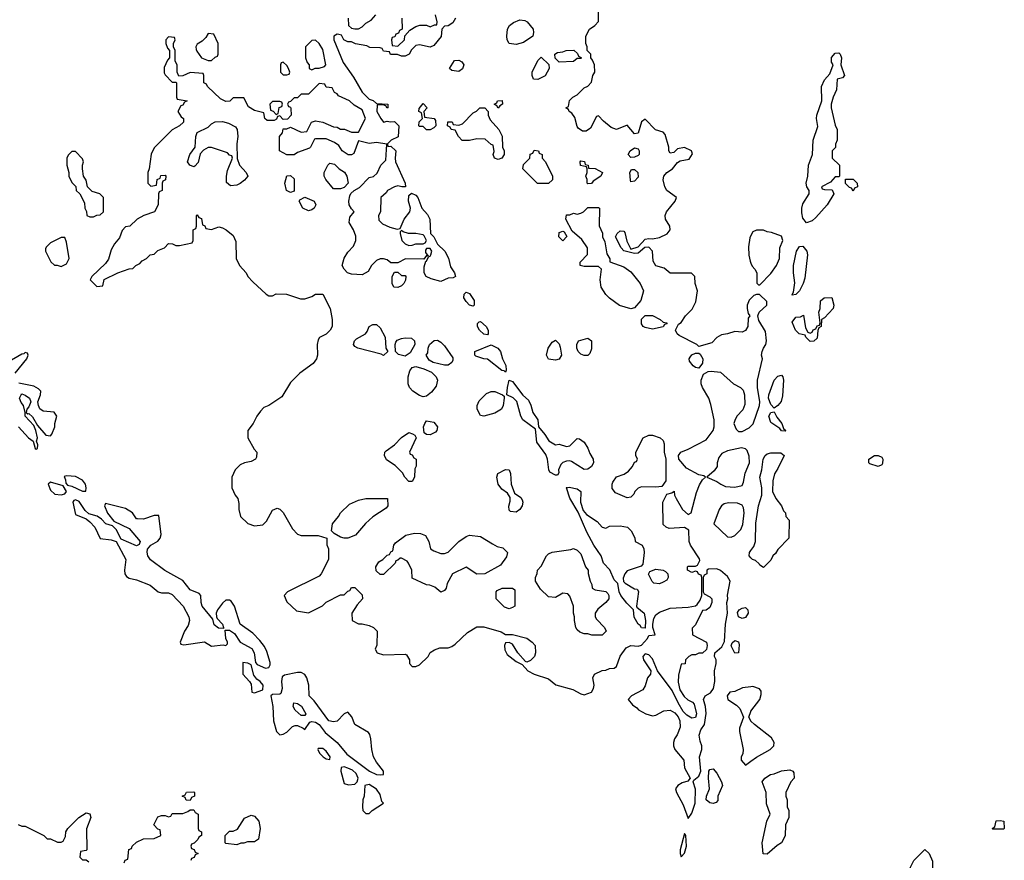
# Model space of a CAD drawing. Header units: inches. Extents: x 2701323 to 2964515, y 494916 to 722124.
# Tile 168 of 256: x 2755919 to 2761414, y 703552 to 708242. Entities that reach past the tile are written whole.
import ezdxf

# ---------------------------------------------------------------- set-up
doc = ezdxf.new("R2010")
doc.units = ezdxf.units.IN
doc.header["$MEASUREMENT"] = 0
doc.layers.add('C7750', color=7, linetype='Continuous')
doc.layers.add('C7760', color=7, linetype='Continuous')

msp = doc.modelspace()

# ---------------------------------------------------------------- linework, layer by layer
at = {"layer": 'C7750', "color": 2}
for points, elevation in [([(2758351, 708250), (2758335.3, 708224.7), (2758310, 708208), (2758290, 708206), (2758274, 708190), (2758271.6, 708148.4), (2758230, 708098), (2758210, 708088), (2758150, 708102), (2758130, 708098), (2758105.4, 708074.6), (2758092, 708050), (2758070, 708038), (2758050, 708038), (2758027.3, 708047.3), (2757988.4, 708048.4), (2757982, 708062), (2757950, 708066), (2757942, 708082), (2757930, 708086), (2757872.7, 708087.3), (2757856.4, 708096.4), (2757792.7, 708107.3), (2757770, 708118), (2757750, 708118), (2757728, 708130), (2757715.3, 708155.3), (2757700.4, 708160.4), (2757690, 708162), (2757672, 708150), (2757671.3, 708130), (2757724.2, 708004.2), (2757782, 707922), (2757830, 707837.3), (2757870, 707798), (2757891.6, 707791.6), (2757910, 707774), (2757974, 707770), (2757974, 707750), (2757970, 707748), (2757962, 707762), (2757947.3, 707767.3), (2757914, 707766), (2757911, 707730), (2757934, 707690), (2757950, 707670.8), (2757970, 707676), (2757988, 707672), (2758010, 707674), (2758034, 707650), (2758031, 707589), (2757992, 707570), (2757971.3, 707550), (2757974, 707534), (2757990, 707536), (2758017.3, 707510), (2758013.4, 707470), (2758016.3, 707450), (2758070.8, 707330), (2758071.3, 707310), (2758050.9, 707309.1), (2758030, 707314.5), (2758010.5, 707309.5), (2757972, 707290), (2757963.6, 707276.4), (2757934, 707250), (2757932, 707170), (2757922, 707150), (2757923.6, 707123.6), (2757943.6, 707103.6), (2757985.4, 707085.4), (2758026, 707074), (2758042, 707078), (2758064, 707130), (2758097, 707170), (2758100.7, 707190), (2758089.5, 707230), (2758090, 707262), (2758105.2, 707274.8), (2758130, 707262.8), (2758140.7, 707250), (2758163, 707190), (2758195.1, 707155.1), (2758208.4, 707130), (2758210.7, 707050), (2758230.3, 707030.3), (2758250.7, 706990), (2758291.4, 706951.4), (2758312.1, 706912.1), (2758323.5, 706863.5), (2758345.5, 706830), (2758351, 706809), (2758337.5, 706802.5), (2758310, 706799.6), (2758270, 706780.9), (2758216, 706796), (2758188, 706810), (2758175.3, 706830), (2758176.4, 706863.6), (2758186, 706894), (2758190, 706894), (2758200.4, 706919.6), (2758210, 706922), (2758214, 706930), (2758218, 706950), (2758210, 706966), (2758190, 706966), (2758183.6, 706956.4), (2758183.6, 706943.6), (2758198, 706922), (2758190, 706926), (2758174, 706906), (2758072.7, 706907.3), (2758030, 706886), (2757990, 706886), (2757970, 706902), (2757950, 706908.7), (2757930, 706908), (2757910, 706898), (2757882, 706870), (2757863.6, 706836.4), (2757830, 706818), (2757770, 706822), (2757748, 706830), (2757728.7, 706850), (2757719, 706870), (2757730, 706912), (2757750, 706944.7), (2757782, 706978), (2757795.3, 707010), (2757794.6, 707034.6), (2757782, 707070), (2757758, 707110), (2757760.4, 707139.6), (2757786, 707170), (2757770, 707186), (2757758, 707210), (2757755.3, 707230), (2757760.4, 707259.6), (2757767.3, 707272.7), (2757786, 707290), (2757814.6, 707305.4), (2757870, 707362), (2757893.6, 707366.4), (2757913.6, 707386.4), (2757934, 707430), (2757961.5, 707458.5), (2757968.4, 707548.4), (2757910, 707556.9), (2757870, 707552), (2757810, 707566), (2757783.6, 707496.4), (2757770, 707488), (2757751.6, 707488.4), (2757718, 707510), (2757700.4, 707540.4), (2757676.4, 707556.4), (2757630, 707578), (2757570, 707578), (2757564.7, 707575.3), (2757542, 707530), (2757535.3, 707524.7), (2757470, 707502), (2757450, 707488), (2757410, 707488), (2757368.7, 707510), (2757368, 707590), (2757386, 707610), (2757390, 707634), (2757410, 707634), (2757430, 707642), (2757490, 707614), (2757522, 707618), (2757548, 707670), (2757570, 707678), (2757610, 707671), (2757670, 707644.7), (2757690, 707642), (2757710, 707632), (2757731.6, 707631.6), (2757770, 707614), (2757810, 707614), (2757848, 707690), (2757830, 707739), (2757784.5, 707764.5), (2757759, 707790), (2757698, 707818), (2757690, 707828), (2757675.3, 707835.3), (2757662, 707862), (2757630, 707866), (2757622, 707882), (2757590, 707886), (2757530, 707826), (2757490, 707826), (2757470, 707806), (2757450, 707806), (2757430, 707786), (2757418, 707782), (2757414, 707770), (2757418, 707758), (2757430, 707754), (2757432.7, 707747.3), (2757434, 707710), (2757412.7, 707687.3), (2757390, 707686), (2757370, 707706), (2757358, 707702), (2757352.7, 707687.3), (2757339.6, 707680.4), (2757300.4, 707680.4), (2757286, 707690), (2757282, 707722), (2757230, 707735.3), (2757195.3, 707755.3), (2757170, 707806), (2757110, 707806), (2757091.6, 707788.4), (2757070, 707786), (2757040.2, 707800.2), (2756966, 707870), (2756962, 707882), (2756946, 707890), (2756946, 707930), (2756942, 707942), (2756870, 707948), (2756830, 707928), (2756807.3, 707927.3), (2756798, 707950), (2756798, 707990), (2756786, 708010), (2756786, 708070), (2756778, 708090), (2756778, 708110), (2756786, 708130), (2756782, 708142), (2756750, 708146), (2756734, 708130), (2756734, 708110), (2756743.6, 708083.6), (2756754, 708070), (2756754, 708030), (2756743.6, 708016.4), (2756725.4, 707974.6), (2756725.4, 707945.4), (2756730, 707934), (2756770, 707894), (2756790, 707894), (2756794, 707890), (2756794, 707810), (2756798, 707798), (2756854, 707790), (2756838, 707782), (2756830, 707766), (2756818, 707762), (2756802, 707730), (2756819.6, 707699.6), (2756832, 707690), (2756832, 707670), (2756810.9, 707649.1), (2756770, 707628), (2756670, 707528), (2756652.7, 707492.7), (2756642, 707410), (2756634, 707390), (2756634, 707330), (2756650, 707314), (2756682, 707318), (2756686, 707350), (2756702, 707358), (2756707.3, 707372.7), (2756730, 707374), (2756734, 707370), (2756731.6, 707348.4), (2756718, 707342), (2756714, 707330), (2756714, 707290), (2756698, 707282), (2756694, 707270), (2756691.3, 707210), (2756670.6, 707169.4), (2756610.9, 707149.1), (2756574, 707130), (2756534, 707090), (2756510, 707086), (2756490, 707066), (2756475.3, 707024.7), (2756447.5, 706992.5), (2756430, 706958), (2756413.7, 706906.3), (2756397.5, 706882.5), (2756322, 706810), (2756312, 706790), (2756350, 706754), (2756382, 706758), (2756390, 706792), (2756466, 706830), (2756530, 706852), (2756550, 706854), (2756566, 706870), (2756590, 706882), (2756603.1, 706896.9), (2756626, 706910), (2756646, 706930), (2756670, 706934), (2756690, 706954), (2756726, 706970), (2756750, 706994), (2756771.6, 706991.6), (2756790, 706982), (2756810, 706982), (2756882, 706998), (2756886, 707010), (2756886, 707070), (2756902, 707078), (2756906, 707090), (2756906, 707150), (2756910, 707154), (2756918, 707138), (2756932.7, 707132.7), (2756938, 707098), (2756952, 707092), (2756958, 707078), (2756990, 707072), (2757030, 707086), (2757050, 707081), (2757070.6, 707070.6), (2757110, 707038), (2757125.4, 707005.4), (2757126, 706910), (2757144.7, 706870), (2757182, 706830), (2757192, 706810), (2757219.6, 706779.6), (2757294, 706710), (2757310, 706702), (2757330, 706702), (2757350, 706712), (2757408.4, 706711.6), (2757485.4, 706685.4), (2757510, 706684.7), (2757550, 706698), (2757570, 706711.3), (2757611.1, 706711.1), (2757651.1, 706631.1), (2757662, 706570), (2757662, 706530), (2757652, 706510), (2757630, 706488), (2757591.6, 706468.4), (2757583.6, 706456.4), (2757578, 706430), (2757581, 706370), (2757574.8, 706350), (2757555.9, 706324.1), (2757482, 706270), (2757430, 706218), (2757382, 706138), (2757310, 706088.7), (2757282, 706078), (2757262, 706058), (2757242, 706030), (2757222, 705990), (2757192, 705950), (2757192, 705910), (2757226.4, 705846.4), (2757242, 705830), (2757239.6, 705800.4), (2757234, 705790), (2757210, 705778), (2757174, 705770), (2757150, 705758), (2757122, 705730), (2757102, 705690), (2757102, 705630), (2757121, 705590), (2757136, 705570), (2757142, 705542), (2757141, 705510), (2757150.9, 705470.9), (2757191.1, 705431.1), (2757230, 705418), (2757276, 705424), (2757295.5, 705444.5), (2757330, 705504.7), (2757356, 705516), (2757370, 705512), (2757390, 705492), (2757441.4, 705401.4), (2757470, 705371.3), (2757490, 705364.7), (2757583.6, 705363.6), (2757632, 705350), (2757632.7, 705312.7), (2757642, 705290), (2757642, 705230), (2757602, 705150), (2757590, 705138), (2757414, 705050), (2757394, 705030), (2757410, 704994), (2757463.6, 704943.6), (2757530, 704932), (2757608.9, 704971.1), (2757630, 704992), (2757710, 705034), (2757730, 705034), (2757750, 705054), (2757762, 705058), (2757770, 705074), (2757790, 705074), (2757830, 705034), (2757832, 705010), (2757802, 704978), (2757772, 704930), (2757774, 704890), (2757810, 704872), (2757830, 704872), (2757870, 704862), (2757894, 704850), (2757914, 704830), (2757912.7, 704752.7), (2757902, 704730), (2757914, 704710), (2757950, 704698), (2758070, 704702), (2758078, 704698), (2758094, 704670), (2758094, 704650), (2758110, 704634), (2758130, 704634), (2758150, 704642), (2758198, 704690), (2758210, 704712), (2758234.6, 704725.4), (2758263.1, 704736.9), (2758310, 704738), (2758330, 704744.7), (2758350, 704758), (2758417.5, 704822.5), (2758470, 704854.8), (2758510, 704854), (2758606.4, 704826.4), (2758630, 704812), (2758670, 704811), (2758750, 704790.8), (2758778, 704770), (2758796, 704750), (2758798, 704710), (2758791.3, 704690), (2758770, 704666), (2758750, 704658), (2758742, 704662), (2758698, 704710), (2758670, 704758), (2758650, 704768), (2758630, 704766), (2758624.7, 704750), (2758625.4, 704725.4), (2758639.6, 704699.6), (2758690, 704662), (2758723.6, 704643.6), (2758754, 704610), (2758790, 704591.3), (2758870, 704564.7), (2758910.9, 704530.9), (2759005.8, 704505.8), (2759050, 704481), (2759070, 704476), (2759090, 704482.8), (2759109.1, 704490.9), (2759122, 704510), (2759124, 704530), (2759118, 704570), (2759126, 704590), (2759170, 704611.3), (2759190, 704612), (2759210, 704622), (2759236.4, 704623.6), (2759250, 704634), (2759269.1, 704690.9), (2759303.1, 704736.9), (2759329.2, 704750.8), (2759370, 704746.8), (2759390, 704752.7), (2759422.9, 704790), (2759430, 704806), (2759466, 704810), (2759452.7, 704850), (2759452, 704870), (2759458, 704902), (2759470, 704921), (2759490, 704936), (2759550, 704958), (2759650, 704964.7), (2759690, 704972), (2759700.4, 704979.6), (2759716.4, 705003.6), (2759726, 705030), (2759726, 705130), (2759722, 705142), (2759708, 705148), (2759702, 705162), (2759690, 705166), (2759670, 705158), (2759646, 705170), (2759646, 705190), (2759650, 705194), (2759690, 705194), (2759702, 705198), (2759715.3, 705224.7), (2759713.6, 705233.6), (2759662, 705310), (2759655.3, 705330), (2759654, 705394), (2759628.4, 705408.4), (2759543.1, 705403.1), (2759526, 705410), (2759510, 705426), (2759508, 705550), (2759530, 705594), (2759558, 705602), (2759572, 705612), (2759574, 705590), (2759582, 705570), (2759618, 705510), (2759650, 705482), (2759666, 705490), (2759696.5, 705603.5), (2759713.2, 705646.8), (2759730, 705674), (2759746, 705690), (2759736.4, 705696.4), (2759710, 705702), (2759640.2, 705740.2), (2759598, 705790), (2759595.3, 705810), (2759608, 705830), (2759650, 705846), (2759750, 705898), (2759788.7, 705950), (2759795.3, 705970), (2759794, 706010), (2759775.5, 706095.5), (2759764, 706130), (2759728.7, 706190), (2759722, 706210), (2759722, 706230), (2759735.3, 706264.7), (2759761.2, 706278.8), (2759778, 706282), (2759830, 706276), (2759902, 706210), (2759942, 706190), (2759956, 706176), (2759964.7, 706150), (2759965.4, 706094.6), (2759955.3, 706064.7), (2759922, 706030), (2759910, 706006), (2759904.7, 705990), (2759911.3, 705970), (2759916.9, 705956.9), (2759930, 705944.7), (2759950, 705944.7), (2759990, 705964.7), (2760000, 705975.1)], 18), ([(2757752, 708250), (2757754, 708210), (2757770, 708194), (2757790, 708192), (2757810, 708192), (2757830, 708202), (2757850, 708222), (2757880.4, 708239.6), (2757906, 708270)], 18), ([(2758052, 708250), (2758054, 708190), (2758038, 708182), (2758032.7, 708167.3), (2758018, 708162), (2758012.7, 708147.3), (2757998, 708142), (2757994, 708130), (2757998, 708098), (2758030, 708094), (2758066, 708130), (2758067.3, 708152.7), (2758096.4, 708183.6), (2758130, 708204.7), (2758151.1, 708211.1), (2758190, 708211.3), (2758210, 708202), (2758234, 708214), (2758246, 708214), (2758248, 708230), (2758239, 708270)], 18), ([(2760000, 706687.4), (2759990, 706678), (2759978, 706650), (2759978, 706630), (2759983.6, 706603.6), (2759994, 706590), (2759983.6, 706576.4), (2759982, 706530), (2759970, 706508), (2759950, 706498), (2759910, 706502), (2759870, 706489), (2759835.3, 706484.7), (2759810, 706468.7), (2759781.4, 706438.6), (2759710, 706418), (2759698, 706430), (2759600.2, 706480.2), (2759588, 706490), (2759578, 706510), (2759596.4, 706543.6), (2759610, 706552), (2759635.3, 706590), (2759672.5, 706627.5), (2759692.5, 706667.5), (2759702, 706730), (2759688.7, 706770), (2759686, 706810), (2759667.3, 706827.3), (2759548.4, 706828.4), (2759516.4, 706856.4), (2759470, 706868.7), (2759454.5, 706894.5), (2759451.1, 706951.1), (2759430, 706972.7), (2759408.1, 706971.9), (2759370, 706939.3), (2759350, 706937.2), (2759290, 706952.3), (2759276.2, 706970), (2759244, 707030), (2759253.2, 707050), (2759270, 707064), (2759290, 707062), (2759295.6, 707055.6), (2759306.6, 707006.6), (2759330, 706962), (2759370, 706975.5), (2759410, 707017.3), (2759430, 707022), (2759450, 707019.1), (2759490, 707027), (2759531.9, 707048.1), (2759549.6, 707070), (2759547.3, 707090), (2759523.6, 707130), (2759520.7, 707150), (2759529.4, 707170), (2759577.2, 707230), (2759584, 707250), (2759529.7, 707289.7), (2759519.6, 707310), (2759510, 707348), (2759514, 707370), (2759529.7, 707390.3), (2759561.2, 707410), (2759590, 707446), (2759605.2, 707454.8), (2759656, 707464), (2759673.6, 707493.6), (2759668, 707510), (2759630, 707529), (2759590, 707522), (2759570, 707502), (2759550, 707498), (2759542, 707510), (2759542, 707530), (2759520.9, 707600.9), (2759510, 707614), (2759467.7, 707627.7), (2759410, 707686.6), (2759388.2, 707671.8), (2759370, 707609.2), (2759350, 707605.2), (2759310, 707653.2), (2759250, 707628.7), (2759220.2, 707640.2), (2759176.4, 707676.4), (2759150, 707706), (2759138, 707702), (2759103.6, 707636.4), (2759079.6, 707620.4), (2759060.4, 707620.4), (2759036.4, 707636.4), (2759030, 707646), (2759016.4, 707696.4), (2759000.4, 707720.4), (2758986, 707730), (2758982, 707742), (2758966, 707750), (2758982, 707758), (2758988, 707792), (2759006, 707810), (2759030, 707822), (2759070, 707862), (2759090, 707872), (2759110, 707894), (2759118, 707930), (2759128, 707950), (2759126, 707990), (2759116.4, 708016.4), (2759106, 708030), (2759106, 708050), (2759086, 708070), (2759086, 708090), (2759078, 708110), (2759078, 708150), (2759098, 708190), (2759128, 708210), (2759148.4, 708231.6), (2759149, 708290)], 18), ([(2760000, 707037.3), (2759994.4, 707025.6), (2759985.8, 706974.2), (2759987.5, 706927.5), (2759995.3, 706895.3), (2760000, 706883.2)], 18), ([(2755893.2, 706270), (2755958, 706350), (2755966, 706370), (2755962, 706382), (2755950, 706386), (2755942, 706378), (2755930, 706375.3), (2755850, 706329.4)], 18), ([(2755911.3, 705970), (2755968.6, 705908.6), (2755994, 705890), (2756004.7, 705850), (2756010, 705846.8), (2756018, 705850), (2756019, 705870), (2756012.7, 705890), (2756018, 705910), (2756009.4, 705950), (2755997.5, 705977.5), (2755948.7, 706030), (2755948.9, 706051.1), (2755939.3, 706090), (2755926.5, 706106.5), (2755918.4, 706130), (2755926, 706150), (2755930, 706154), (2755950, 706148), (2755973.4, 706130), (2755980.5, 706110), (2755970, 706082), (2755958, 706070), (2755954, 706050), (2755963.6, 706043.6), (2755970, 706044.7), (2755990, 706026), (2756017.5, 705977.5), (2756063.9, 705923.9), (2756090, 705920.5), (2756098.4, 705930), (2756114, 705970), (2756114.5, 705990), (2756125.2, 706030), (2756111.8, 706051.8), (2756050, 706058.4), (2756031.5, 706071.5), (2756022.9, 706090), (2756020.7, 706110), (2756035.1, 706150), (2756036, 706170), (2756023.3, 706183.3), (2755997.7, 706197.7), (2755914, 706214)], 18), ([(2758970, 705634), (2758971, 705631)], 18), ([(2760000, 705239.4), (2759989.6, 705250), (2759992, 705270), (2760000, 705281)], 14), ([(2760000, 704520.5), (2759953.6, 704513.6), (2759910, 704494), (2759882, 704490), (2759866.8, 704470), (2759871.3, 704450), (2759918.4, 704418.4), (2759938.4, 704398.4), (2759958, 704350), (2759936.3, 704290), (2759935.5, 704270), (2759957.3, 704170), (2759954, 704146), (2759944.7, 704130), (2759944.7, 704110), (2759970, 704082), (2760000, 704104.4)], 18), ([(2760000, 704329), (2759999, 704330), (2759988, 704350), (2759998.6, 704381.4), (2760000, 704383.3)], 18), ([(2755910, 703752), (2755930, 703742), (2755950, 703742), (2756054, 703690), (2756072.7, 703672.7), (2756090, 703672), (2756130, 703654), (2756150, 703654), (2756162, 703658), (2756174.6, 703685.4), (2756175.3, 703710), (2756188, 703730), (2756248.7, 703790), (2756290, 703816), (2756310.5, 703810.5), (2756316, 703790), (2756291.6, 703728.4), (2756294, 703610), (2756290, 703606), (2756258, 703602), (2756254, 703570), (2756270, 703554), (2756290, 703554), (2756303.6, 703543.6)], 14), ([(2756502, 703538), (2756507.3, 703552.7), (2756522, 703558), (2756527.3, 703612.7), (2756542, 703618), (2756546, 703630), (2756570, 703654), (2756610, 703672), (2756670, 703674), (2756706, 703690), (2756702, 703722), (2756690, 703726), (2756668, 703750), (2756690, 703794), (2756710, 703802), (2756730, 703802), (2756750, 703794), (2756762, 703798), (2756770, 703814), (2756830, 703814), (2756856.4, 703823.6), (2756870, 703834), (2756890, 703834), (2756898, 703818), (2756914, 703810), (2756914, 703730), (2756918, 703718), (2756934, 703710), (2756934, 703690), (2756918, 703682), (2756912.7, 703667.3), (2756892.7, 703647.3), (2756878, 703642), (2756874, 703630), (2756878, 703618), (2756892.7, 703612.7), (2756898, 703598), (2756914, 703590), (2756898, 703582), (2756892.7, 703567.3), (2756878, 703562), (2756874, 703550)], 14)]:
    msp.add_lwpolyline(points, dxfattribs=dict(at, elevation=elevation))
for points, elevation in [([(2758690, 708104), (2758650, 708108.7), (2758639, 708130), (2758637.2, 708150), (2758641.2, 708190), (2758653.2, 708210), (2758673.8, 708226.2), (2758710, 708240.7), (2758737.3, 708237.3), (2758750.8, 708230.8), (2758784.7, 708190), (2758786, 708170), (2758782, 708150), (2758730, 708114), (2758710, 708108.7)], 18), ([(2756970, 708166), (2756956.9, 708143.1), (2756936.9, 708123.1), (2756910, 708106), (2756902, 708090), (2756903.6, 708076.4), (2756906.4, 708066.4), (2756934, 708030), (2756970, 708014), (2756990, 708014), (2757010, 708034), (2757022, 708038), (2757026, 708050), (2757026, 708110), (2757002, 708162)], 18), ([(2757570, 708128), (2757550, 708126), (2757514, 708090), (2757514, 708030), (2757523.6, 708003.6), (2757534, 707990), (2757534, 707970), (2757550, 707962), (2757568, 707972), (2757590, 707972), (2757619, 707981), (2757628, 707990), (2757610, 708075.3), (2757590, 708108.7)], 18), ([(2758810, 707908), (2758786, 707910), (2758778, 707930), (2758778, 707950), (2758810, 708014), (2758830, 708034), (2758872.7, 707992.7), (2758874, 707970), (2758851.1, 707928.9)], 18), ([(2758930, 708006), (2758907.3, 708027.3), (2758906, 708050), (2758920.4, 708059.6), (2758950, 708062), (2758968.9, 708071.1), (2759011.6, 708071.6), (2759032.7, 708052.7), (2759038, 708038), (2759054, 708030), (2759050, 708026), (2759030, 708026), (2759010, 708008)], 18), ([(2757390, 708006), (2757378, 708002), (2757374, 707990), (2757374, 707950), (2757390, 707934), (2757410, 707934), (2757422, 707938), (2757426, 707950), (2757418, 707970), (2757410, 707986)], 18), ([(2758370, 707954), (2758330, 707958), (2758318, 707970), (2758346, 708014), (2758370, 708016), (2758386.4, 708006.4), (2758398, 707990), (2758390, 707968.7)], 18), ([(2757370, 707786), (2757330, 707786), (2757314, 707770), (2757318, 707738), (2757332.7, 707732.7), (2757350, 707714), (2757362, 707718), (2757367.3, 707752.7), (2757382, 707758), (2757386, 707770), (2757382, 707782)], 18), ([(2758210, 707628), (2758188.4, 707628.4), (2758170, 707646), (2758150, 707646), (2758146, 707650), (2758147.3, 707672.7), (2758166, 707690), (2758162, 707722), (2758146, 707730), (2758147.3, 707747.3), (2758170, 707774), (2758192, 707750), (2758174, 707730), (2758178, 707698), (2758231.6, 707691.6), (2758239.6, 707679.6), (2758242, 707650), (2758230, 707638)], 18), ([(2758590, 707462), (2758568.7, 707470), (2758562, 707490), (2758566, 707506), (2758562, 707542), (2758550, 707546), (2758516.4, 707576.4), (2758470, 707578), (2758430, 707568), (2758389, 707569), (2758368, 707590), (2758350, 707626), (2758326, 707630), (2758322, 707642), (2758306, 707650), (2758307.3, 707672.7), (2758331.6, 707671.6), (2758338, 707658), (2758370, 707654), (2758390, 707662), (2758450, 707722), (2758468.4, 707731.6), (2758486, 707750), (2758514, 707750), (2758534, 707730), (2758534, 707710), (2758543.6, 707683.6), (2758592, 707630), (2758611.6, 707591.6), (2758614, 707530), (2758622, 707510), (2758622, 707490), (2758610, 707468.7)], 18), ([(2758590, 707748), (2758582, 707762), (2758566, 707770), (2758582, 707778), (2758586, 707790), (2758611.6, 707791.6), (2758614, 707770), (2758598, 707762)], 18), ([(2757094.6, 707314.6), (2757073.6, 707333.6), (2757072.3, 707370), (2757078.6, 707401.4), (2757106, 707470), (2757102, 707482), (2757090, 707486), (2757079, 707499), (2756990, 707528.7), (2756970, 707528.7), (2756945.4, 707514.6), (2756926, 707494), (2756914.8, 707445.2), (2756896, 707424), (2756890, 707422), (2756868, 707430), (2756855.3, 707450), (2756868.7, 707490), (2756898, 707530), (2756902, 707590), (2756910, 707612), (2756970, 707642), (2756990, 707662), (2757010, 707672), (2757050, 707674), (2757084.7, 707664.7), (2757123.6, 707643.6), (2757132, 707630), (2757136, 707590), (2757131.3, 707550), (2757132.7, 707467.3), (2757144.7, 707430), (2757182, 707390), (2757192, 707370), (2757174, 707346), (2757150, 707329), (2757130, 707319)], 18), ([(2756230, 707506), (2756210, 707506), (2756190, 707486), (2756182, 707470), (2756182, 707430), (2756192, 707390), (2756192, 707370), (2756210, 707334), (2756231.6, 707311.6), (2756234, 707290), (2756254, 707270), (2756279.6, 707219.6), (2756282, 707190), (2756291.6, 707171.6), (2756294, 707150), (2756310, 707142), (2756330, 707142), (2756348.4, 707151.6), (2756367.3, 707152.7), (2756386, 707170), (2756386, 707250), (2756366, 707270), (2756324, 707284), (2756298, 707310), (2756290, 707346), (2756275.3, 707370), (2756268.7, 707410), (2756268.7, 707431.3), (2756275.3, 707450), (2756270, 707466)], 18), ([(2758870, 707328), (2758808.4, 707328.4), (2758726, 707410), (2758730, 707434), (2758766, 707470), (2758768.4, 707491.6), (2758782, 707498), (2758790, 707514), (2758814, 707510), (2758818, 707498), (2758834, 707490), (2758834, 707470), (2758854, 707450), (2758892, 707370), (2758892, 707348)], 18), ([(2759330, 707472.7), (2759315.1, 707490), (2759326.6, 707510), (2759350, 707527.7), (2759370, 707520.7), (2759376.4, 707510), (2759375.8, 707490), (2759370, 707485.1), (2759350, 707475.1)], 18), ([(2757670, 707298), (2757628, 707350), (2757618, 707370), (2757618, 707390), (2757638, 707430), (2757650, 707442), (2757675.3, 707435.3), (2757702, 707410), (2757730.7, 707390.7), (2757744.7, 707370), (2757752, 707330), (2757730, 707306), (2757710, 707298)], 18), ([(2759090, 707326), (2759086, 707330), (2759086, 707350), (2759078, 707370), (2759086, 707390), (2759086, 707410), (2759082, 707422), (2759048.9, 707428.9), (2759046, 707450), (2759050, 707454), (2759071.1, 707451.1), (2759074, 707434), (2759092, 707430), (2759094, 707414), (2759131.1, 707411.1), (2759172, 707390), (2759162, 707370), (2759119.6, 707340.4), (2759110, 707328)], 18), ([(2757430, 707278), (2757408, 707290), (2757398, 707330), (2757410, 707371.3), (2757430, 707372), (2757450, 707354), (2757450, 707286)], 18), ([(2759330, 707338), (2759327, 707347), (2759324.2, 707390), (2759332.9, 707407.1), (2759350, 707406), (2759368, 707390), (2759370, 707364), (2759350, 707341.2)], 18), ([(2757530, 707175.3), (2757498, 707190), (2757478, 707230), (2757482, 707238), (2757510, 707251.3), (2757562, 707230), (2757571.1, 707208.9), (2757562, 707190), (2757550, 707182)], 18), ([(2759330, 706629), (2759266.8, 706646.8), (2759210, 706688.7), (2759189.4, 706709.4), (2759164, 706750), (2759159, 706790), (2759166, 706850), (2759150, 706866), (2759070, 706866), (2759046, 706870), (2759046, 706890), (2759087.3, 706932.7), (2759088, 706970), (2759056.5, 707016.5), (2759002, 707062), (2758966, 707130), (2758970, 707154), (2758990, 707154), (2759010, 707162), (2759030, 707158), (2759050, 707162), (2759066, 707170), (2759090, 707194), (2759150, 707194), (2759154, 707190), (2759152.7, 707092.7), (2759171.6, 707051.6), (2759172, 707030), (2759183.6, 707003.6), (2759195.3, 706935.3), (2759211.6, 706908.4), (2759211.6, 706891.6), (2759290, 706864), (2759330, 706834.8), (2759381, 706770), (2759401, 706730), (2759385.4, 706674.6), (2759350, 706635.3)], 18), ([(2758050, 707066), (2758042, 707058), (2758042, 707050), (2758052, 707010), (2758070, 706992), (2758090, 706982), (2758110, 706984.7), (2758130, 706991.3), (2758170, 706991.3), (2758182, 706998), (2758188.7, 707010), (2758176.5, 707036.5), (2758170, 707042), (2758130, 707048.7), (2758088.7, 707048.7), (2758058, 707058)], 18), ([(2758950, 707008), (2758928, 707030), (2758930, 707054), (2758950, 707062), (2758958, 707058), (2758972, 707032)], 18), ([(2756170, 707026), (2756150, 707026), (2756090, 706998), (2756066.4, 706973.6), (2756063.6, 706963.6), (2756062, 706950), (2756091.6, 706891.6), (2756112, 706872), (2756128, 706872), (2756150, 706864.7), (2756180.2, 706879.8), (2756195.3, 706910), (2756180.4, 707000.4)], 18), ([(2758050, 706814), (2758070, 706814), (2758074, 706810), (2758071.6, 706788.4), (2758062, 706770), (2758050, 706758), (2758030, 706748), (2758006, 706750), (2757998, 706770), (2757998, 706810), (2758010, 706834), (2758030, 706834)], 18), ([(2758450, 706643.7), (2758430, 706649.6), (2758409.6, 706670), (2758398.4, 706690), (2758399.3, 706710), (2758410, 706722.8), (2758430, 706714.8), (2758454.6, 706674.6), (2758454.9, 706650)], 18), ([(2757950, 706368.7), (2757936.4, 706376.4), (2757806, 706410), (2757790, 706418), (2757782, 706430), (2757788, 706450), (2757798, 706462), (2757848, 706490), (2757858, 706502), (2757869, 706531), (2757890, 706542), (2757910, 706542), (2757930, 706522), (2757958, 706470), (2757962, 706410), (2757974, 706390)], 18), ([(2758530, 706484), (2758510, 706487.3), (2758484.5, 706510), (2758474.5, 706530), (2758473.2, 706546.8), (2758482.9, 706557.1), (2758490, 706558), (2758521.6, 706530), (2758532.7, 706510), (2758534, 706490)], 18), ([(2759450, 706515.3), (2759410, 706524), (2759398, 706530), (2759390, 706546), (2759389, 706571), (2759410, 706592), (2759450, 706592), (2759494, 706570), (2759510, 706554), (2759531.1, 706551.1), (2759530, 706546), (2759518, 706542), (2759510, 706528)], 18), ([(2758070, 706364), (2758033.2, 706373.2), (2758015.3, 706390), (2758014, 706430), (2758018, 706442), (2758026, 706454), (2758050, 706462.8), (2758070, 706466.8), (2758104.7, 706464.7), (2758122, 706450), (2758124.7, 706430), (2758097.3, 706382.7)], 18), ([(2758290, 706314), (2758226, 706330), (2758203.1, 706343.1), (2758188, 706370), (2758196.4, 706383.6), (2758198, 706410), (2758206, 706430), (2758232.7, 706452.7), (2758250, 706454), (2758270, 706442), (2758290, 706422), (2758335.3, 706355.3), (2758336.9, 706343.1), (2758330, 706328.7), (2758310, 706315.3)], 18), ([(2758910, 706342), (2758870, 706348.7), (2758858, 706370), (2758868.7, 706410), (2758890, 706442), (2758910, 706454), (2758930, 706434), (2758935.3, 706415.3), (2758942, 706370), (2758930, 706348)], 18), ([(2759070, 706368.7), (2759050, 706375.3), (2759035.3, 706390), (2759029, 706410), (2759029, 706430), (2759038, 706450), (2759090, 706464.7), (2759110.9, 706450.9), (2759110, 706406), (2759099.8, 706380.2), (2759090, 706368.7)], 18), ([(2758630, 706275.3), (2758622.7, 706282.7), (2758610, 706285.1), (2758530, 706349), (2758509.1, 706349.1), (2758464.7, 706364.7), (2758458, 706370), (2758458, 706390), (2758550, 706428), (2758587.7, 706410), (2758602.4, 706390), (2758614, 706350), (2758632.6, 706312.6), (2758634.2, 706285.8)], 18), ([(2759710, 706298), (2759690, 706302), (2759678, 706310), (2759656.4, 706336.4), (2759655.3, 706350), (2759660.2, 706359.8), (2759670, 706372), (2759690, 706382), (2759710, 706382), (2759716.9, 706376.9), (2759731.3, 706350), (2759730, 706326)], 18), ([(2758170, 706138), (2758150, 706144.5), (2758112.7, 706170), (2758095.1, 706190), (2758087, 706210), (2758087, 706250), (2758097, 706283), (2758110, 706301), (2758130, 706306.8), (2758174.4, 706294.4), (2758216.3, 706276.3), (2758244, 706250), (2758250.7, 706230), (2758243, 706197), (2758216.7, 706163.3), (2758190, 706141.2)], 18), ([(2758910, 705870.6), (2758930, 705874), (2758970, 705861), (2758990, 705864.7), (2759030, 705904.7), (2759043.6, 705903.6), (2759070, 705884.7), (2759090, 705852), (2759101.1, 705821.1), (2759118.8, 705790), (2759121, 705770), (2759110, 705749), (2759090, 705734), (2759070, 705733.2), (2758997.6, 705777.6), (2758990, 705780.9), (2758970, 705778.4), (2758950, 705771.6), (2758939.6, 705760.4), (2758926, 705730), (2758926.8, 705713.2), (2758919.8, 705700.2), (2758910, 705701.2), (2758878, 705718), (2758872.3, 705730), (2758864.7, 705790), (2758855.3, 705815.3), (2758805.6, 705885.6), (2758797.2, 705957.2), (2758726, 706010), (2758715.6, 706030), (2758692.4, 706112.4), (2758672.7, 706132.7), (2758638, 706150), (2758640.5, 706190), (2758650, 706231), (2758670, 706222.8), (2758726.5, 706146.5), (2758759.1, 706119.1), (2758771.7, 706091.7), (2758782, 706050), (2758810.3, 706010.3), (2758814.9, 705970), (2758850, 705928), (2758871.5, 705891.5)], 18), ([(2758510, 706029.3), (2758490, 706034), (2758472.7, 706070), (2758472.7, 706090), (2758483.6, 706116.4), (2758524.2, 706155.8), (2758550, 706167.7), (2758570, 706167.3), (2758614, 706150), (2758622, 706142), (2758622.8, 706130), (2758617.3, 706090), (2758606.8, 706070), (2758570, 706046.6)], 18), ([(2758210, 705925.2), (2758188.4, 705928.4), (2758176.4, 705936.4), (2758173.2, 705970), (2758179, 705990), (2758190, 706004.7), (2758230, 705997.3), (2758250.7, 705970), (2758246.8, 705950), (2758238.8, 705941.2)], 18), ([(2758090, 705666), (2758069.1, 705689.1), (2758054.6, 705714.6), (2758014.6, 705754.6), (2757965.6, 705785.6), (2757954, 705810), (2757957.2, 705830), (2757963.3, 705836.7), (2758010, 705871), (2758050, 705911.3), (2758090, 705938), (2758111.6, 705931.6), (2758123.6, 705923.6), (2758132, 705910), (2758094, 705830), (2758098, 705818), (2758110, 705814), (2758118, 705798), (2758132, 705790), (2758131.6, 705751.6), (2758124.7, 705735.3), (2758122, 705690), (2758110, 705666)], 18), ([(2759470, 705634), (2759390, 705635.3), (2759371.1, 705628.9), (2759352, 705610), (2759345.4, 705594.6), (2759330, 705578), (2759310, 705575.3), (2759243.2, 705603.2), (2759226, 705626), (2759225.2, 705650), (2759230, 705662), (2759250, 705691.3), (2759292.9, 705707.1), (2759316.5, 705723.5), (2759338, 705750), (2759350, 705774), (2759362, 705778), (2759366, 705790), (2759358, 705810), (2759358, 705830), (2759398, 705910), (2759430, 705924.7), (2759450, 705924.7), (2759494, 705910), (2759510, 705894), (2759516, 705876), (2759516, 705830), (2759524.7, 705790), (2759524.7, 705670), (2759502, 705638)], 18), ([(2759947.1, 705852.9), (2759870, 705837.2), (2759838, 705822), (2759819.8, 705800.2), (2759811, 705770), (2759811, 705750), (2759795.3, 705724.7), (2759754, 705690), (2759810, 705666), (2759831.3, 705650), (2759858.5, 705638.5), (2759910, 705633), (2759950, 705644), (2759958.9, 705661.1), (2759968, 705712), (2759992, 705770), (2759990, 705806), (2759978.6, 705838.6), (2759970, 705848.7)], 18), ([(2758690, 705495.3), (2758658, 705498), (2758650, 705506), (2758648.4, 705528.4), (2758656.4, 705556.4), (2758656.4, 705576.4), (2758640.4, 705600.4), (2758610, 705622), (2758589, 705650), (2758582, 705690), (2758588, 705710), (2758630, 705732), (2758651.3, 705730), (2758658, 705710), (2758661, 705650), (2758681, 705601), (2758715.9, 705575.9), (2758723.5, 705563.5), (2758726.8, 705550), (2758722.8, 705530), (2758710, 705508.7)], 18), ([(2756090, 705662), (2756078, 705650), (2756090, 705618), (2756115.5, 705595.5), (2756150, 705590.6), (2756170, 705596), (2756179.3, 705610), (2756162, 705642)], 18), ([(2756182, 705698), (2756166, 705694), (2756174.8, 705674.8), (2756176.9, 705656.9), (2756185.4, 705645.4), (2756210, 705639.1), (2756270, 705611), (2756288, 705612), (2756289, 705630), (2756285.2, 705650), (2756270, 705673.2), (2756230, 705692.7)], 18), ([(2758971, 705631), (2758986, 705634), (2759030, 705623.8), (2759050.4, 705610.4), (2759048.2, 705550), (2759064.4, 705504.4), (2759081.4, 705481.4), (2759141.7, 705441.7), (2759170, 705411), (2759190, 705404.7), (2759210, 705416), (2759270, 705418.8), (2759310.7, 705410.7), (2759332, 705390), (2759351.6, 705351.6), (2759354, 705330), (2759392, 705310), (2759402, 705290), (2759404.7, 705270), (2759396, 705204), (2759386.4, 705193.6), (2759310, 705167.6), (2759295.3, 705150), (2759286.2, 705126.2), (2759288.1, 705108.1), (2759298.3, 705098.3), (2759350, 705066.8), (2759364.7, 705064.7), (2759371.6, 705051.6), (2759362, 704970), (2759363.8, 704963.8), (2759403.8, 704930), (2759410.9, 704889.1), (2759410, 704848), (2759390, 704849.2), (2759382, 704862), (2759370, 704869.4), (2759348, 704908), (2759345.1, 704950), (2759306.9, 704986.9), (2759274.3, 705030), (2759264.2, 705050), (2759256.6, 705096.6), (2759236.9, 705116.9), (2759212.1, 705172.1), (2759177.6, 705210), (2759164.8, 705250), (2759123.6, 705310), (2759083.1, 705383.1), (2759034.7, 705494.7), (2758990, 705572.3)], 18), ([(2756230, 705564), (2756221.4, 705558.6), (2756216, 705550), (2756230, 705482), (2756290, 705458), (2756310, 705441), (2756337.3, 705410), (2756367.7, 705347.7), (2756430, 705340.7), (2756458, 705330), (2756510.5, 705230.5), (2756502.8, 705170), (2756506, 705150), (2756515.3, 705135.3), (2756530, 705126), (2756570, 705116), (2756646.4, 705086.4), (2756692, 705050), (2756710, 705044.9), (2756750, 705043.8), (2756770, 705035.5), (2756830.5, 704970), (2756862.8, 704910), (2756866, 704890), (2756858, 704862), (2756838, 704830), (2756814, 704770), (2756818, 704758), (2756834, 704754), (2756950, 704771.3), (2756990, 704746.8), (2757054, 704754), (2757069, 704751), (2757079.3, 704760.7), (2757079.3, 704770), (2757069.6, 704789.6), (2757064.7, 704835.3), (2757090, 704835.5), (2757116.7, 704816.7), (2757148.3, 704768.3), (2757214.4, 704734.4), (2757227.2, 704710), (2757235.6, 704655.6), (2757243.9, 704643.9), (2757290, 704624.6), (2757310, 704628), (2757316.6, 704643.4), (2757315.9, 704655.9), (2757297.4, 704717.4), (2757284.4, 704744.4), (2757259.1, 704779.1), (2757219.6, 704819.6), (2757148.7, 704870), (2757117.2, 704970), (2757098, 704998), (2757090, 705002.7), (2757070, 705002.7), (2757050, 704987), (2757022.6, 704950), (2757014.9, 704930), (2757017.1, 704910), (2757020.7, 704900.7), (2757050.4, 704870), (2757056, 704850), (2757055.3, 704844.7), (2757027.8, 704847.8), (2757004.9, 704864.9), (2756997, 704897), (2756936.8, 704970), (2756931.1, 704990), (2756929.5, 705029.5), (2756919.7, 705039.7), (2756870, 705060.9), (2756830, 705113.2), (2756728.3, 705168.3), (2756647.9, 705227.9), (2756634.3, 705250), (2756629.5, 705270.5), (2756631.5, 705288.5), (2756650, 705311), (2756690, 705332), (2756702, 705350), (2756708, 705370), (2756695.3, 705475.3), (2756670, 705475.3), (2756610, 705455.3), (2756576.4, 705456.4), (2756570, 705458), (2756548, 705490), (2756510, 705515.3), (2756398, 705542), (2756392, 705530), (2756408.1, 705488.1), (2756444.9, 705444.9), (2756530, 705404), (2756590.8, 705330), (2756586, 705314), (2756570, 705307), (2756484.1, 705344.1), (2756457.6, 705397.6), (2756437.5, 705417.5), (2756399, 705430), (2756375.1, 705455.1), (2756351.3, 705471.3), (2756305.2, 705485.2), (2756283.7, 705503.7), (2756250, 705553.2)], 18), ([(2757730, 705348.7), (2757710, 705355.3), (2757674.6, 705374.6), (2757658, 705390), (2757664, 705430), (2757698, 705470), (2757708.9, 705491.1), (2757760.2, 705539.8), (2757810, 705561), (2757850, 705571.3), (2757971.3, 705571.3), (2757974, 705530), (2757963.6, 705516.4), (2757890, 705468.7), (2757847.9, 705432.1), (2757793.7, 705366.3), (2757750, 705348.7)], 18), ([(2759874.4, 705545.6), (2759850, 705540.9), (2759834.8, 705530), (2759822.8, 705510), (2759792, 705430), (2759870, 705356), (2759890, 705354), (2759910, 705364.9), (2759943.1, 705396.9), (2759955.1, 705424.9), (2759961.3, 705490), (2759958.3, 705518.3), (2759950, 705532.7), (2759924.2, 705544.2)], 18), ([(2758270, 705264.7), (2758290, 705264.7), (2758310, 705271.3), (2758368.7, 705330), (2758410, 705358), (2758430, 705366), (2758490, 705358), (2758556.9, 705316.9), (2758583.5, 705303.5), (2758614.8, 705294.8), (2758642, 705270), (2758635.3, 705244.7), (2758601.4, 705198.6), (2758514, 705150), (2758470, 705148.7), (2758410, 705188), (2758334, 705150), (2758303.6, 705096.4), (2758298, 705070), (2758290, 705058), (2758270, 705048.7), (2758236.4, 705076.4), (2758207.3, 705087.3), (2758188.4, 705088.4), (2758110, 705126), (2758108, 705170), (2758088, 705210), (2758080.4, 705220.4), (2758050, 705238), (2758042, 705238), (2758030, 705226), (2758018, 705222), (2758014, 705210), (2757950, 705146), (2757930, 705146), (2757908, 705168), (2757906, 705190), (2757923.1, 705216.9), (2757946, 705230), (2757970, 705254), (2757982, 705258), (2757990, 705274), (2758002, 705278), (2758006, 705310), (2758016.4, 705323.6), (2758073.2, 705366.8), (2758122, 705378), (2758155.3, 705375.3), (2758183.6, 705363.6), (2758202, 705330), (2758212, 705290), (2758230, 705278)], 18), ([(2759170, 704808.7), (2759111.1, 704808.9), (2759090, 704815.3), (2759070, 704815.3), (2759044.7, 704824.7), (2759030, 704838), (2759022, 704850), (2759015.3, 704890), (2759015.3, 704910), (2759008.9, 704931.1), (2759008.7, 704970), (2758990, 705026), (2758978, 705038), (2758950, 705042), (2758910, 705019), (2758870, 705022), (2758824.7, 705064.7), (2758798, 705110), (2758798, 705130), (2758807.3, 705152.7), (2758808.4, 705171.6), (2758830, 705194), (2758858, 705250), (2758870, 705262), (2758890, 705271.3), (2758994.6, 705285.4), (2759010, 705292), (2759030, 705282), (2759050, 705262), (2759076, 705190), (2759091.3, 705170), (2759091.6, 705151.6), (2759102, 705110), (2759112, 705090), (2759114, 705070), (2759130, 705062), (2759190, 705051), (2759200.7, 705040.7), (2759206.8, 705030), (2759206.8, 705010), (2759190.8, 704990), (2759146, 704954), (2759130.8, 704930), (2759131, 704910), (2759138, 704898), (2759182, 704850), (2759192, 704830)], 18), ([(2759810, 705178), (2759763.6, 705176.4), (2759754, 705170), (2759754, 705150), (2759738, 705142), (2759734, 705130), (2759734, 705050), (2759738, 705038), (2759770, 705022), (2759782, 705010), (2759782, 704990), (2759770, 704962), (2759750, 704948), (2759730, 704946), (2759690, 704866), (2759672.7, 704847.3), (2759674, 704810), (2759751.3, 704770), (2759756, 704750), (2759751.1, 704728.9), (2759730, 704708), (2759710, 704708), (2759690, 704698), (2759670, 704698), (2759654, 704690), (2759634, 704670), (2759632.7, 704647.3), (2759610, 704646), (2759595.9, 704584.1), (2759594, 704546), (2759603.2, 704503.2), (2759626.8, 704466.8), (2759648.1, 704448.1), (2759674.3, 704434.3), (2759683.4, 704423.4), (2759695.5, 704370), (2759690.5, 704349.5), (2759670, 704345.6), (2759641.8, 704361.8), (2759622.2, 704382.2), (2759593.3, 704430), (2759560.1, 704500.1), (2759479.3, 704610), (2759450, 704676), (2759430, 704698), (2759410, 704704), (2759396, 704690), (2759400.7, 704670), (2759441, 704610), (2759438.8, 704590), (2759422.8, 704570), (2759410, 704526), (2759396.9, 704503.1), (2759334, 704470), (2759314, 704450), (2759339.6, 704419.6), (2759363.6, 704403.6), (2759371.6, 704391.6), (2759414, 704370), (2759450, 704358), (2759470, 704361), (2759513.6, 704386.4), (2759550, 704390.4), (2759574.7, 704374.7), (2759593.1, 704353.1), (2759603.1, 704330), (2759604.7, 704295.3), (2759588.3, 704251.7), (2759574, 704230), (2759567.3, 704210), (2759566.8, 704190), (2759574.8, 704170), (2759626, 704110), (2759628.2, 704068.2), (2759661, 704010), (2759646.8, 703993.2), (2759615.9, 703984.1), (2759591.3, 703970), (2759578.8, 703950), (2759584.9, 703930), (2759621.7, 703861.7), (2759650, 703784.7), (2759670, 703814.8), (2759688, 703870), (2759689.7, 703949.7), (2759677.2, 703990), (2759681.5, 703998.5), (2759710, 704022), (2759719.8, 704050), (2759713, 704130), (2759725.1, 704170), (2759726, 704190), (2759716.2, 704216.2), (2759711.1, 704250), (2759719.6, 704280.4), (2759740.9, 704310), (2759749.4, 704370.6), (2759747, 704410), (2759735.1, 704450), (2759744, 704470), (2759773.6, 704486.4), (2759791.8, 704510), (2759798.7, 704550), (2759795.6, 704610), (2759806.6, 704650), (2759805.2, 704670), (2759796, 704690), (2759799.3, 704710), (2759836.8, 704743.2), (2759853.1, 704773.1), (2759858.3, 704870), (2759868.4, 704930), (2759866, 704990), (2759871.5, 705010), (2759869.6, 705030.4), (2759883.7, 705110), (2759870, 705136), (2759830, 705168.7)], 18), ([(2759490, 705094), (2759458, 705098), (2759448.4, 705108.4), (2759428.4, 705148.4), (2759436.4, 705163.6), (2759470, 705176), (2759510, 705171), (2759523.5, 705163.5), (2759536, 705150), (2759538.8, 705130), (2759530, 705115.3), (2759510, 705104)], 18), ([(2758650, 704955.3), (2758624.7, 704964.7), (2758578, 705010), (2758578, 705050), (2758583.1, 705056.9), (2758611.1, 705071.1), (2758670, 705071.3), (2758682, 705062), (2758682, 704970), (2758670, 704962)], 18), ([(2759950, 704900.7), (2759929.7, 704909.7), (2759925.8, 704934.2), (2759934.5, 704950), (2759950, 704959.5), (2759970, 704962.4), (2759982.4, 704950), (2759984.2, 704930), (2759970, 704907)], 14), ([(2759910, 704708), (2759888.8, 704748.8), (2759895.3, 704764.7), (2759910, 704779.1), (2759930, 704771), (2759935.1, 704755.1), (2759930, 704708.7)], 14), ([(2757163.6, 704656.4), (2757164.7, 704590), (2757202, 704550), (2757210, 704534), (2757214, 704490), (2757230, 704486.8), (2757276.5, 704503.5), (2757278, 704530), (2757261.2, 704550), (2757242.5, 704562.5), (2757225.6, 704585.6), (2757210, 704642), (2757192.1, 704652.1)], 18), ([(2757470, 704599.5), (2757395.9, 704584.1), (2757383.8, 704576.2), (2757379.5, 704550), (2757383.6, 704510), (2757376.7, 704483.3), (2757370, 704478.4), (2757330, 704477.2), (2757321, 704470), (2757330.8, 704410), (2757336, 704330), (2757352, 704270), (2757370, 704252), (2757390, 704256), (2757410, 704266.8), (2757442, 704298), (2757456.2, 704303.8), (2757470, 704304.4), (2757501, 704290), (2757510, 704281), (2757538, 704322), (2757550, 704326), (2757570, 704322), (2757590.4, 704310.4), (2757624.4, 704264.4), (2757690.2, 704210.2), (2757745.1, 704145.1), (2757870.6, 704050), (2757910, 704030.4), (2757930, 704028.2), (2757948.7, 704031.3), (2757949.2, 704050), (2757910, 704099), (2757893.2, 704130), (2757884, 704170), (2757879, 704230), (2757873.2, 704253.2), (2757864.7, 704264.7), (2757789.3, 704309.3), (2757772.9, 704352.9), (2757750, 704378), (2757730, 704368.7), (2757690, 704329), (2757670, 704325.2), (2757644, 704330), (2757562, 704442), (2757534, 704470), (2757532.3, 704530), (2757520.9, 704570), (2757509.5, 704589.5), (2757490, 704599.3)], 18), ([(2757510, 704359), (2757490, 704359.6), (2757455.6, 704390), (2757444.5, 704410), (2757448.7, 704430), (2757470, 704427.3), (2757491.8, 704411.8), (2757516.3, 704370)], 18), ([(2757584.7, 704175.3), (2757582, 704170), (2757592, 704150), (2757612, 704130), (2757630, 704118), (2757650, 704114), (2757652.3, 704130), (2757630, 704161.2), (2757610, 704175.1)], 18), ([(2757730, 704073.6), (2757712, 704070), (2757710.7, 704050), (2757730, 703981), (2757753.2, 703973.2), (2757790, 703977.3), (2757802.7, 703990), (2757807.6, 704010), (2757796.3, 704036.3), (2757775.3, 704055.3), (2757750, 704066)], 18), ([(2759790, 703869.4), (2759770, 703872), (2759749.7, 703890), (2759752, 703910), (2759768, 703950), (2759762.3, 704010), (2759765.7, 704050), (2759770, 704058), (2759790, 704061.6), (2759810, 704037.3), (2759835.5, 703990), (2759840.4, 703970), (2759814.8, 703910), (2759814.4, 703885.6), (2759804.9, 703875.1)], 14), ([(2757870, 703974.5), (2757844.7, 703970), (2757842, 703910), (2757834, 703890), (2757832, 703850), (2757834, 703830), (2757850, 703814), (2757870, 703814), (2757886, 703830), (2757948.7, 703870), (2757940.1, 703880.1), (2757930, 703919), (2757910, 703949.2)], 18), ([(2756870, 703886), (2756847.3, 703887.3), (2756842, 703902), (2756826, 703910), (2756842, 703918), (2756850, 703932), (2756890, 703934), (2756894, 703930), (2756894, 703910), (2756878, 703902)], 14), ([(2757130, 703638), (2757070, 703646), (2757066, 703650), (2757066, 703690), (2757090, 703714), (2757110, 703714), (2757134.6, 703725.4), (2757173.2, 703786.8), (2757210, 703804.7), (2757230, 703798), (2757254, 703770), (2757260.7, 703730), (2757251, 703670), (2757230, 703655.3), (2757190, 703655.3), (2757170, 703648), (2757152.7, 703647.3)], 14), ([(2759630, 703702), (2759604.9, 703610), (2759604, 703590), (2759610, 703572), (2759630, 703591.3), (2759640.9, 703630), (2759637.2, 703690)], 18)]:
    msp.add_lwpolyline(points, close=True, dxfattribs=dict(at, elevation=elevation))
at = {"layer": 'C7760', "color": 2, "elevation": 14}
for points in [[(2760310, 707108), (2760290, 707135.3), (2760284, 707164), (2760284.7, 707190), (2760290, 707214.8), (2760325.2, 707270), (2760325.2, 707290), (2760312.7, 707310), (2760308.2, 707330), (2760317.7, 707370), (2760321, 707430), (2760342.6, 707490), (2760346.9, 707570), (2760373.6, 707646.4), (2760365.7, 707690), (2760366.9, 707710), (2760396.2, 707790), (2760394.3, 707870), (2760410, 707907.3), (2760439.6, 707940.4), (2760458, 707990), (2760450, 708006), (2760450, 708031.3), (2760470, 708056), (2760490, 708058), (2760498, 708050), (2760504.7, 708030), (2760502, 707990), (2760522, 707930), (2760510, 707918), (2760482, 707910), (2760478, 707850), (2760458.8, 707810), (2760447.3, 707770), (2760447.3, 707750), (2760470, 707654), (2760482, 707630), (2760482, 707570), (2760472.7, 707547.3), (2760471.6, 707528.4), (2760454, 707510), (2760454, 707470), (2760494, 707430), (2760494, 707370), (2760490, 707366), (2760470, 707366), (2760444.7, 707335.3), (2760394, 707310), (2760398, 707298), (2760410, 707294), (2760452.7, 707292.7), (2760462, 707270), (2760424.7, 707210), (2760361.4, 707138.6), (2760340.7, 707119.3)], [(2760570, 707286), (2760562, 707302), (2760550, 707306), (2760527.3, 707327.3), (2760527.3, 707352.7), (2760570, 707352), (2760592, 707330), (2760594, 707310), (2760578, 707302)], [(2760230, 706706), (2760229.4, 706709.4), (2760238, 706722), (2760245.6, 706774.4), (2760237, 706830), (2760237, 706870), (2760254, 706950), (2760270, 706976), (2760290, 706978), (2760311, 706951), (2760316, 706930), (2760299.8, 706800.2), (2760291.3, 706770), (2760270.9, 706729.1), (2760250, 706708)], [(2760330, 706446), (2760306, 706470), (2760302, 706482), (2760268.9, 706488.9), (2760249.1, 706509.1), (2760230, 706554), (2760250, 706582), (2760276.4, 706583.6), (2760292.7, 706592.7), (2760303.6, 706523.6), (2760318, 706498), (2760330, 706494), (2760342, 706498), (2760348, 706512), (2760362, 706518), (2760370, 706534), (2760382, 706538), (2760386, 706550), (2760378, 706610), (2760386, 706630), (2760387.3, 706672.7), (2760408.9, 706691.1), (2760451.3, 706691.3), (2760462, 706650), (2760458, 706630), (2760410, 706578), (2760394, 706570), (2760392, 706530), (2760378, 706522), (2760372.7, 706507.3), (2760370, 706466), (2760350, 706448)], [(2760130, 706074), (2760110, 706095.1), (2760098.7, 706130), (2760100.3, 706150), (2760128.6, 706231.4), (2760150, 706254), (2760170, 706258), (2760178, 706250), (2760180.7, 706230), (2760176.5, 706143.5), (2760167.7, 706112.3), (2760150, 706089.2)], [(2760190, 705946), (2760170, 705948.7), (2760160.4, 705960.4), (2760110, 705995.3), (2760099.5, 706030), (2760110, 706051.3), (2760130, 706054), (2760145.2, 706025.2), (2760172, 705990), (2760182, 705962), (2760194, 705950)], [(2760710, 705748.7), (2760664, 705764), (2760658, 705770), (2760658, 705790), (2760690, 705811), (2760710, 705811.3), (2760730, 705802), (2760736, 705790), (2760734.4, 705765.6), (2760730, 705758)], [(2760090, 703586), (2760068.4, 703588.4), (2760062, 703650), (2760088.7, 703770), (2760108, 703810), (2760087, 703867), (2760085.2, 703930), (2760062, 703990), (2760078, 704010), (2760109.6, 704030.4), (2760130, 704034), (2760170.9, 704050.9), (2760216.9, 704056.9), (2760234, 704050), (2760239.6, 704039.6), (2760242, 704010), (2760222, 703990), (2760194, 703930), (2760194, 703910), (2760202, 703890), (2760202, 703850), (2760212, 703830), (2760212, 703790), (2760192, 703750), (2760191.6, 703688.4), (2760171.1, 703648.9), (2760145.4, 703634.6)], [(2761350, 703726), (2761346, 703730), (2761362, 703738), (2761368, 703772), (2761390, 703774), (2761412, 703770), (2761414, 703730), (2761410, 703726)], [(2760990, 703446), (2760970, 703466), (2760950, 703466), (2760936.4, 703476.4), (2760920.4, 703480.4), (2760896.4, 703496.4), (2760888, 703510), (2760908.9, 703551.1), (2760970, 703612), (2760994, 703590), (2761012.7, 703547.3), (2761014, 703450), (2761010, 703446)]]:
    msp.add_lwpolyline(points, close=True, dxfattribs=at)
at = {"layer": 'C7760', "color": 2}
for points, elevation in [([(2760000, 706883.2), (2760006.4, 706866.4), (2760022, 706850), (2760032, 706830), (2760032.7, 706772.7), (2760042, 706762), (2760050, 706762), (2760110, 706826), (2760142.7, 706870), (2760159.3, 706910), (2760161.2, 706970), (2760177.2, 707010), (2760170, 707034), (2760114.6, 707054.6), (2760090, 707058), (2760070, 707068), (2760030, 707068), (2760010, 707058), (2760000, 707037.3)], 18), ([(2760000, 705975.1), (2760012.1, 705987.9), (2760047, 706090), (2760049.4, 706110), (2760036, 706190), (2760037.2, 706230), (2760065.2, 706350), (2760059.3, 706370), (2760062.7, 706390), (2760069.2, 706410), (2760082.7, 706430), (2760086, 706450), (2760082, 706502), (2760044.7, 706564.7), (2760038, 706590), (2760046, 706610), (2760088, 706650), (2760088, 706670), (2760048.4, 706708.4), (2760030, 706708.7), (2760016.9, 706703.1), (2760000, 706687.4)], 18), ([(2760000, 705281), (2760016.4, 705303.6), (2760024.8, 705330), (2760026.5, 705433.5), (2760042.9, 705530), (2760061.6, 705590), (2760061.6, 705630), (2760049.7, 705690), (2760061.3, 705730), (2760068.2, 705790), (2760079.5, 705810), (2760090, 705819.3), (2760110, 705825.5), (2760166, 705826), (2760184.7, 705810), (2760150, 705738), (2760130.9, 705709.1), (2760122.8, 705670), (2760121, 705610), (2760138, 705570), (2760171.3, 705530), (2760182, 705502), (2760192, 705490), (2760194, 705470), (2760214, 705450), (2760212, 705350), (2760150, 705286), (2760136.9, 705263.1), (2760122, 705250), (2760110, 705226), (2760070, 705186), (2760050, 705198), (2760046.6, 705206.6), (2760025.1, 705225.1), (2760009.3, 705230), (2760000, 705239.4)], 14), ([(2760000, 704383.3), (2760049, 704450), (2760056.4, 704476.4), (2760056.4, 704496.4), (2760048.4, 704508.4), (2760010, 704522), (2760000, 704520.5)], 18), ([(2760000, 704104.4), (2760030, 704126.8), (2760108, 704170), (2760128.4, 704191.6), (2760128.7, 704210), (2760114.6, 704234.6), (2760019, 704310), (2760000, 704329)], 18)]:
    msp.add_lwpolyline(points, dxfattribs=dict(at, elevation=elevation))

doc.saveas('drawing.dxf')
